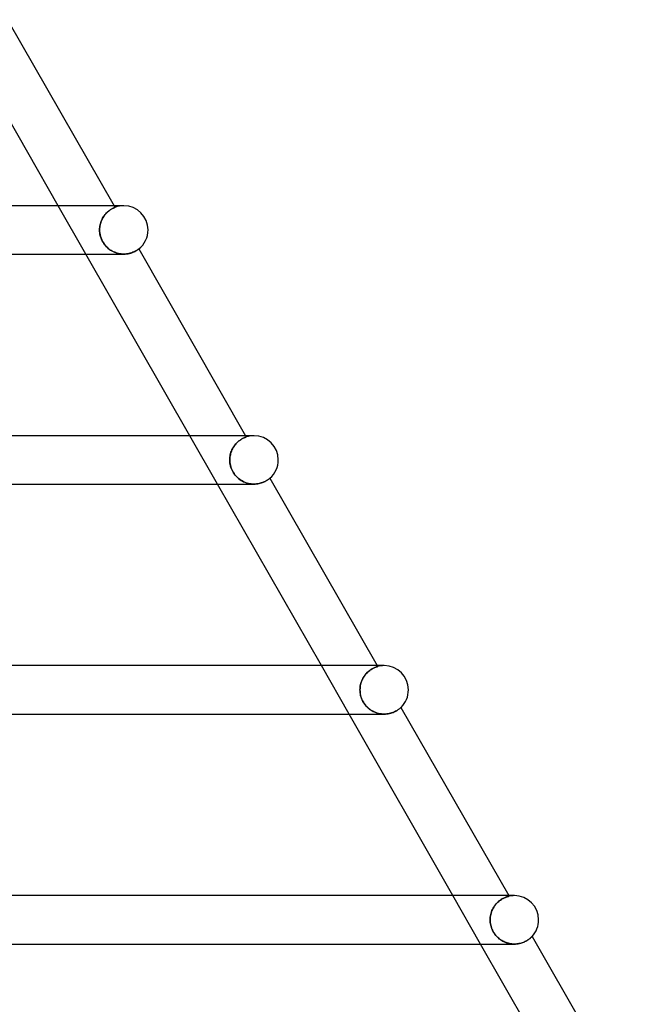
# Model space of a CAD drawing. Header units: millimetres. Extents: x -660 to 660, y -2 to 380.
# Tile 103 of 103: x 431 to 483, y 242 to 323. Entities that reach past the tile are written whole.
import ezdxf

# ---------------------------------------------------------------- set-up
doc = ezdxf.new("R2010")
doc.units = ezdxf.units.MM
doc.layers.add('HIDDEN', color=7, linetype='Continuous')
doc.layers.add('THICK', color=7, linetype='Continuous')

msp = doc.modelspace()

# ---------------------------------------------------------------- linework, layer by layer
at = {"layer": 'HIDDEN'}
for p, q in [((436.866, 304), (434.579, 308)), ((438.646, 307.474), (438.587, 307.419)), ((438.629, 307.459), (438.688, 307.512)), ((438.704, 307.526), (438.646, 307.474)), ((438.688, 307.512), (438.746, 307.56)), ((438.762, 307.572), (438.704, 307.526)), ((438.746, 307.56), (438.803, 307.604)), ((438.818, 307.615), (438.762, 307.572)), ((438.803, 307.604), (438.858, 307.643)), ((438.872, 307.653), (438.818, 307.615)), ((438.858, 307.643), (438.911, 307.679)), ((438.924, 307.687), (438.872, 307.653)), ((438.911, 307.679), (438.962, 307.711)), ((438.973, 307.717), (438.924, 307.687)), ((438.962, 307.711), (439.01, 307.738)), ((439.02, 307.744), (438.973, 307.717)), ((439.01, 307.738), (439.054, 307.763)), ((439.063, 307.767), (439.02, 307.744)), ((439.054, 307.763), (439.096, 307.784)), ((439.103, 307.788), (439.063, 307.767)), ((439.096, 307.784), (439.133, 307.803)), ((439.139, 307.805), (439.103, 307.788)), ((439.133, 307.803), (439.166, 307.818)), ((439.171, 307.82), (439.139, 307.805)), ((439.166, 307.818), (439.195, 307.831)), ((439.199, 307.833), (439.171, 307.82)), ((439.187, 308), (439.267, 307.861)), ((439.195, 307.831), (439.22, 307.842)), ((439.222, 307.843), (439.199, 307.833)), ((439.22, 307.842), (439.24, 307.85)), ((439.241, 307.851), (439.222, 307.843)), ((439.24, 307.85), (439.254, 307.856)), ((439.255, 307.856), (439.241, 307.851)), ((439.254, 307.856), (439.263, 307.859)), ((439.264, 307.86), (439.255, 307.856)), ((439.263, 307.859), (439.267, 307.861)), ((439.267, 307.861), (439.264, 307.86)), ((438.088, 306.601), (438.121, 306.696)), ((438.127, 306.714), (438.093, 306.618)), ((438.121, 306.696), (438.158, 306.788)), ((438.166, 306.808), (438.127, 306.714)), ((438.158, 306.788), (438.199, 306.878)), ((438.209, 306.898), (438.166, 306.808)), ((438.199, 306.878), (438.244, 306.965)), ((438.256, 306.985), (438.209, 306.898)), ((438.244, 306.965), (438.293, 307.048)), ((438.305, 307.068), (438.256, 306.985)), ((438.293, 307.048), (438.344, 307.127)), ((438.358, 307.147), (438.305, 307.068)), ((438.344, 307.127), (438.398, 307.202)), ((438.413, 307.222), (438.358, 307.147)), ((438.398, 307.202), (438.453, 307.272)), ((438.471, 307.293), (438.413, 307.222)), ((438.453, 307.272), (438.511, 307.339)), ((438.529, 307.358), (438.471, 307.293)), ((438.511, 307.339), (438.57, 307.401)), ((438.587, 307.419), (438.529, 307.358)), ((438.57, 307.401), (438.629, 307.459)), ((437.998, 306.106), (437.995, 306)), ((437.995, 306), (437.998, 306.103)), ((437.999, 305.885), (437.995, 306)), ((437.995, 306), (438, 305.861)), ((438.007, 306.212), (437.998, 306.106)), ((437.998, 306.103), (438.006, 306.205)), ((438.009, 305.77), (437.999, 305.885)), ((438, 305.861), (438.015, 305.722)), ((438.006, 306.205), (438.019, 306.306)), ((438.021, 306.316), (438.007, 306.212)), ((438.019, 306.306), (438.037, 306.406)), ((438.04, 306.418), (438.021, 306.316)), ((438.037, 306.406), (438.06, 306.505)), ((438.064, 306.519), (438.04, 306.418)), ((438.06, 306.505), (438.088, 306.601)), ((438.093, 306.618), (438.064, 306.519)), ((438.025, 305.655), (438.009, 305.77)), ((438.015, 305.722), (438.04, 305.582)), ((438.049, 305.539), (438.025, 305.655)), ((438.04, 305.582), (438.074, 305.444)), ((438.08, 305.424), (438.049, 305.539)), ((438.074, 305.444), (438.119, 305.308)), ((438.119, 305.309), (438.08, 305.424)), ((438.165, 305.195), (438.119, 305.309)), ((438.119, 305.308), (438.173, 305.176)), ((438.219, 305.082), (438.165, 305.195)), ((438.173, 305.176), (438.237, 305.048)), ((438.28, 304.972), (438.219, 305.082)), ((438.237, 305.048), (438.31, 304.924)), ((438.348, 304.866), (438.28, 304.972)), ((438.31, 304.924), (438.391, 304.806)), ((438.42, 304.768), (438.348, 304.866)), ((438.391, 304.806), (438.479, 304.696)), ((438.498, 304.675), (438.42, 304.768)), ((438.479, 304.696), (438.573, 304.594)), ((438.579, 304.588), (438.498, 304.675)), ((438.573, 304.594), (438.672, 304.5)), ((438.664, 304.508), (438.579, 304.588)), ((438.752, 304.434), (438.664, 304.508)), ((438.672, 304.5), (438.776, 304.415)), ((438.843, 304.365), (438.752, 304.434)), ((438.776, 304.415), (438.884, 304.337)), ((438.938, 304.302), (438.843, 304.365)), ((438.884, 304.337), (438.996, 304.267)), ((439.036, 304.245), (438.938, 304.302)), ((438.996, 304.267), (439.113, 304.205)), ((439.137, 304.194), (439.036, 304.245)), ((440.844, 304.188), (440.918, 304.224)), ((440.918, 304.224), (440.985, 304.26)), ((440.985, 304.26), (441.043, 304.294)), ((441.043, 304.294), (441.093, 304.326)), ((441.093, 304.326), (441.136, 304.354)), ((441.136, 304.354), (441.17, 304.378)), ((441.17, 304.378), (441.197, 304.398)), ((441.197, 304.398), (441.216, 304.412)), ((441.216, 304.412), (441.228, 304.421)), ((441.228, 304.421), (441.232, 304.424)), ((439.113, 304.205), (439.233, 304.151)), ((439.241, 304.148), (439.137, 304.194)), ((439.233, 304.151), (439.356, 304.105)), ((439.347, 304.108), (439.241, 304.148)), ((439.454, 304.075), (439.347, 304.108)), ((439.356, 304.105), (439.482, 304.067)), ((439.562, 304.048), (439.454, 304.075)), ((439.482, 304.067), (439.61, 304.037)), ((439.671, 304.027), (439.562, 304.048)), ((439.61, 304.037), (439.739, 304.017)), ((439.78, 304.012), (439.671, 304.027)), ((439.739, 304.017), (439.867, 304.004)), ((439.888, 304.003), (439.78, 304.012)), ((439.867, 304.004), (439.995, 304)), ((439.995, 304), (439.888, 304.003)), ((439.995, 304), (440.12, 304.004)), ((440.12, 304.004), (440.241, 304.015)), ((440.241, 304.015), (440.357, 304.033)), ((440.357, 304.033), (440.468, 304.056)), ((440.468, 304.056), (440.573, 304.085)), ((440.573, 304.085), (440.671, 304.117)), ((440.671, 304.117), (440.761, 304.151)), ((440.761, 304.151), (440.844, 304.188)), ((447.731, 285), (445.443, 289)), ((449.842, 288.783), (449.792, 288.757)), ((449.794, 288.758), (449.846, 288.785)), ((449.889, 288.806), (449.842, 288.783)), ((449.846, 288.785), (449.893, 288.808)), ((449.932, 288.825), (449.889, 288.806)), ((449.893, 288.808), (449.937, 288.828)), ((449.971, 288.842), (449.932, 288.825)), ((449.937, 288.828), (449.976, 288.845)), ((450.006, 288.857), (449.971, 288.842)), ((449.976, 288.845), (450.011, 288.859)), ((450.036, 288.869), (450.006, 288.857)), ((450.011, 288.859), (450.041, 288.87)), ((450.062, 288.878), (450.036, 288.869)), ((450.041, 288.87), (450.066, 288.88)), ((450.051, 289), (450.111, 288.895)), ((450.083, 288.886), (450.062, 288.878)), ((450.066, 288.88), (450.086, 288.887)), ((450.098, 288.891), (450.083, 288.886)), ((450.086, 288.887), (450.1, 288.891)), ((450.108, 288.894), (450.098, 288.891)), ((450.1, 288.891), (450.108, 288.894)), ((450.108, 288.894), (450.111, 288.895)), ((450.111, 288.895), (450.108, 288.894)), ((448.966, 287.912), (449.015, 288.002)), ((449.021, 288.012), (448.971, 287.922)), ((449.015, 288.002), (449.068, 288.088)), ((449.074, 288.097), (449.021, 288.012)), ((449.068, 288.088), (449.124, 288.17)), ((449.13, 288.178), (449.074, 288.097)), ((449.124, 288.17), (449.184, 288.248)), ((449.189, 288.255), (449.13, 288.178)), ((449.184, 288.248), (449.245, 288.321)), ((449.25, 288.327), (449.189, 288.255)), ((449.245, 288.321), (449.307, 288.388)), ((449.313, 288.394), (449.25, 288.327)), ((449.307, 288.388), (449.371, 288.451)), ((449.376, 288.456), (449.313, 288.394)), ((449.371, 288.451), (449.434, 288.509)), ((449.439, 288.513), (449.376, 288.456)), ((449.434, 288.509), (449.498, 288.562)), ((449.501, 288.564), (449.439, 288.513)), ((449.498, 288.562), (449.561, 288.61)), ((449.563, 288.612), (449.501, 288.564)), ((449.561, 288.61), (449.623, 288.654)), ((449.624, 288.654), (449.563, 288.612)), ((449.623, 288.654), (449.683, 288.693)), ((449.683, 288.693), (449.624, 288.654)), ((449.683, 288.693), (449.74, 288.727)), ((449.739, 288.727), (449.683, 288.693)), ((449.792, 288.757), (449.739, 288.727)), ((449.74, 288.727), (449.794, 288.758)), ((448.748, 287.107), (448.757, 287.213)), ((448.757, 287.217), (448.749, 287.109)), ((448.772, 287.324), (448.757, 287.217)), ((448.757, 287.213), (448.771, 287.318)), ((448.771, 287.318), (448.79, 287.422)), ((448.792, 287.429), (448.772, 287.324)), ((448.79, 287.422), (448.815, 287.524)), ((448.818, 287.533), (448.792, 287.429)), ((448.815, 287.524), (448.845, 287.624)), ((448.849, 287.634), (448.818, 287.533)), ((448.845, 287.624), (448.881, 287.723)), ((448.885, 287.733), (448.849, 287.634)), ((448.881, 287.723), (448.921, 287.819)), ((448.926, 287.829), (448.885, 287.733)), ((448.921, 287.819), (448.966, 287.912)), ((448.971, 287.922), (448.926, 287.829)), ((448.749, 287.109), (448.746, 287)), ((448.746, 287), (448.748, 287.107)), ((448.749, 286.876), (448.746, 287)), ((448.746, 287), (448.749, 286.887)), ((448.749, 286.887), (448.758, 286.774)), ((448.761, 286.751), (448.749, 286.876)), ((448.758, 286.774), (448.775, 286.66)), ((448.781, 286.626), (448.761, 286.751)), ((448.775, 286.66), (448.798, 286.546)), ((448.809, 286.502), (448.781, 286.626)), ((448.798, 286.546), (448.828, 286.431)), ((448.844, 286.379), (448.809, 286.502)), ((448.828, 286.431), (448.866, 286.316)), ((448.888, 286.26), (448.844, 286.379)), ((448.866, 286.316), (448.912, 286.202)), ((448.939, 286.143), (448.888, 286.26)), ((448.912, 286.202), (448.965, 286.089)), ((448.997, 286.03), (448.939, 286.143)), ((448.965, 286.089), (449.027, 285.978)), ((449.062, 285.921), (448.997, 286.03)), ((449.027, 285.978), (449.095, 285.871)), ((449.134, 285.815), (449.062, 285.921)), ((449.095, 285.871), (449.168, 285.771)), ((449.212, 285.716), (449.134, 285.815)), ((449.168, 285.771), (449.245, 285.677)), ((449.295, 285.624), (449.212, 285.716)), ((449.245, 285.677), (449.328, 285.59)), ((449.381, 285.537), (449.295, 285.624)), ((449.328, 285.59), (449.413, 285.508)), ((449.472, 285.458), (449.381, 285.537)), ((449.413, 285.508), (449.503, 285.433)), ((449.566, 285.385), (449.472, 285.458)), ((449.503, 285.433), (449.595, 285.364)), ((449.662, 285.319), (449.566, 285.385)), ((449.595, 285.364), (449.691, 285.301)), ((449.762, 285.259), (449.662, 285.319)), ((449.691, 285.301), (449.789, 285.244)), ((449.864, 285.205), (449.762, 285.259)), ((449.789, 285.244), (449.89, 285.192)), ((449.969, 285.157), (449.864, 285.205)), ((449.89, 285.192), (449.993, 285.147)), ((450.077, 285.115), (449.969, 285.157)), ((449.993, 285.147), (450.098, 285.108)), ((450.186, 285.08), (450.077, 285.115)), ((450.098, 285.108), (450.204, 285.075)), ((450.297, 285.051), (450.186, 285.08)), ((450.204, 285.075), (450.312, 285.048)), ((450.41, 285.028), (450.297, 285.051)), ((450.312, 285.048), (450.42, 285.027)), ((450.522, 285.013), (450.41, 285.028)), ((450.42, 285.027), (450.529, 285.012)), ((450.634, 285.003), (450.522, 285.013)), ((450.529, 285.012), (450.638, 285.003)), ((450.745, 285), (450.634, 285.003)), ((450.638, 285.003), (450.746, 285)), ((450.746, 285), (450.855, 285.003)), ((450.855, 285.003), (450.962, 285.012)), ((450.962, 285.012), (451.066, 285.026)), ((451.066, 285.026), (451.166, 285.045)), ((451.166, 285.045), (451.262, 285.068)), ((451.262, 285.068), (451.354, 285.094)), ((451.354, 285.094), (451.44, 285.124)), ((451.44, 285.124), (451.521, 285.155)), ((451.521, 285.155), (451.596, 285.189)), ((451.596, 285.189), (451.666, 285.223)), ((451.666, 285.223), (451.73, 285.257)), ((451.73, 285.257), (451.788, 285.291)), ((451.788, 285.291), (451.84, 285.324)), ((451.84, 285.324), (451.886, 285.355)), ((451.886, 285.355), (451.927, 285.384)), ((451.927, 285.384), (451.963, 285.41)), ((451.963, 285.41), (451.992, 285.433)), ((451.992, 285.433), (452.016, 285.452)), ((452.016, 285.452), (452.035, 285.468)), ((452.035, 285.468), (452.049, 285.479)), ((452.049, 285.479), (452.057, 285.486)), ((452.057, 285.486), (452.06, 285.488)), ((458.595, 266), (456.308, 270)), ((459.897, 269.201), (459.96, 269.28)), ((459.966, 269.288), (459.904, 269.21)), ((459.96, 269.28), (460.026, 269.355)), ((460.032, 269.362), (459.966, 269.288)), ((460.026, 269.355), (460.093, 269.424)), ((460.099, 269.43), (460.032, 269.362)), ((460.093, 269.424), (460.161, 269.488)), ((460.167, 269.493), (460.099, 269.43)), ((460.161, 269.488), (460.229, 269.546)), ((460.234, 269.551), (460.167, 269.493)), ((460.229, 269.546), (460.297, 269.6)), ((460.302, 269.603), (460.234, 269.551)), ((460.297, 269.6), (460.364, 269.648)), ((460.368, 269.65), (460.302, 269.603)), ((460.364, 269.648), (460.431, 269.691)), ((460.433, 269.693), (460.368, 269.65)), ((460.431, 269.691), (460.495, 269.73)), ((460.496, 269.731), (460.433, 269.693)), ((460.495, 269.73), (460.556, 269.764)), ((460.556, 269.764), (460.496, 269.731)), ((460.556, 269.764), (460.615, 269.794)), ((460.614, 269.794), (460.556, 269.764)), ((460.668, 269.819), (460.614, 269.794)), ((460.615, 269.794), (460.67, 269.82)), ((460.718, 269.841), (460.668, 269.819)), ((460.67, 269.82), (460.722, 269.843)), ((460.765, 269.86), (460.718, 269.841)), ((460.722, 269.843), (460.769, 269.862)), ((460.807, 269.876), (460.765, 269.86)), ((460.769, 269.862), (460.812, 269.878)), ((460.844, 269.89), (460.807, 269.876)), ((460.812, 269.878), (460.85, 269.892)), ((460.877, 269.901), (460.844, 269.89)), ((460.85, 269.892), (460.882, 269.902)), ((460.905, 269.91), (460.877, 269.901)), ((460.882, 269.902), (460.909, 269.911)), ((460.928, 269.917), (460.905, 269.91)), ((460.909, 269.911), (460.931, 269.917)), ((460.916, 270), (460.958, 269.925)), ((460.944, 269.921), (460.928, 269.917)), ((460.931, 269.917), (460.946, 269.922)), ((460.955, 269.924), (460.944, 269.921)), ((460.946, 269.922), (460.955, 269.924)), ((460.955, 269.924), (460.958, 269.925)), ((460.958, 269.925), (460.955, 269.924)), ((459.544, 268.437), (459.523, 268.329)), ((459.523, 268.327), (459.543, 268.433)), ((459.543, 268.433), (459.57, 268.539)), ((459.571, 268.543), (459.544, 268.437)), ((459.57, 268.539), (459.601, 268.642)), ((459.604, 268.648), (459.571, 268.543)), ((459.601, 268.642), (459.639, 268.743)), ((459.642, 268.75), (459.604, 268.648)), ((459.639, 268.743), (459.681, 268.841)), ((459.685, 268.85), (459.642, 268.75)), ((459.681, 268.841), (459.729, 268.937)), ((459.734, 268.946), (459.685, 268.85)), ((459.729, 268.937), (459.781, 269.029)), ((459.787, 269.038), (459.734, 268.946)), ((459.781, 269.029), (459.837, 269.117)), ((459.844, 269.126), (459.787, 269.038)), ((459.837, 269.117), (459.897, 269.201)), ((459.904, 269.21), (459.844, 269.126)), ((459.496, 268), (459.499, 268.11)), ((459.499, 268.11), (459.496, 268)), ((459.499, 267.882), (459.496, 268)), ((459.496, 268), (459.499, 267.888)), ((459.508, 268.22), (459.499, 268.11)), ((459.499, 268.11), (459.508, 268.219)), ((459.499, 267.888), (459.508, 267.776)), ((459.51, 267.763), (459.499, 267.882)), ((459.523, 268.329), (459.508, 268.22)), ((459.508, 268.219), (459.523, 268.327)), ((459.508, 267.776), (459.525, 267.662)), ((459.528, 267.643), (459.51, 267.763)), ((459.525, 267.662), (459.548, 267.548)), ((459.553, 267.524), (459.528, 267.643)), ((459.548, 267.548), (459.578, 267.434)), ((459.587, 267.404), (459.553, 267.524)), ((459.578, 267.434), (459.615, 267.319)), ((459.628, 267.284), (459.587, 267.404)), ((459.615, 267.319), (459.66, 267.206)), ((459.678, 267.165), (459.628, 267.284)), ((459.66, 267.206), (459.713, 267.093)), ((459.737, 267.048), (459.678, 267.165)), ((459.713, 267.093), (459.774, 266.983)), ((459.804, 266.934), (459.737, 267.048)), ((459.774, 266.983), (459.84, 266.878)), ((459.876, 266.827), (459.804, 266.934)), ((459.84, 266.878), (459.913, 266.777)), ((459.953, 266.728), (459.876, 266.827)), ((459.913, 266.777), (459.992, 266.681)), ((460.034, 266.635), (459.953, 266.728)), ((459.992, 266.681), (460.078, 266.59)), ((460.12, 266.548), (460.034, 266.635)), ((460.078, 266.59), (460.169, 266.504)), ((460.209, 266.469), (460.12, 266.548)), ((460.169, 266.504), (460.264, 266.424)), ((460.301, 266.396), (460.209, 266.469)), ((460.264, 266.424), (460.364, 266.351)), ((460.397, 266.329), (460.301, 266.396)), ((460.364, 266.351), (460.467, 266.285)), ((460.497, 266.267), (460.397, 266.329)), ((460.467, 266.285), (460.573, 266.226)), ((460.6, 266.212), (460.497, 266.267)), ((460.573, 266.226), (460.682, 266.173)), ((460.706, 266.162), (460.6, 266.212)), ((460.682, 266.173), (460.794, 266.127)), ((460.815, 266.119), (460.706, 266.162)), ((460.794, 266.127), (460.907, 266.088)), ((460.926, 266.083), (460.815, 266.119)), ((460.907, 266.088), (461.023, 266.057)), ((461.038, 266.053), (460.926, 266.083)), ((461.023, 266.057), (461.14, 266.032)), ((461.151, 266.03), (461.038, 266.053)), ((461.14, 266.032), (461.258, 266.014)), ((461.265, 266.013), (461.151, 266.03)), ((461.258, 266.014), (461.377, 266.004)), ((461.379, 266.003), (461.265, 266.013)), ((461.377, 266.004), (461.495, 266)), ((461.492, 266), (461.379, 266.003)), ((461.495, 266), (461.61, 266.003)), ((461.61, 266.003), (461.723, 266.013)), ((461.723, 266.013), (461.834, 266.029)), ((461.834, 266.029), (461.94, 266.05)), ((461.94, 266.05), (462.041, 266.075)), ((462.041, 266.075), (462.137, 266.105)), ((462.137, 266.105), (462.229, 266.139)), ((462.229, 266.139), (462.315, 266.175)), ((462.315, 266.175), (462.395, 266.213)), ((462.395, 266.213), (462.469, 266.251)), ((462.469, 266.251), (462.536, 266.29)), ((462.536, 266.29), (462.598, 266.329)), ((462.598, 266.329), (462.653, 266.367)), ((462.653, 266.367), (462.702, 266.402)), ((462.702, 266.402), (462.745, 266.436)), ((462.745, 266.436), (462.783, 266.466)), ((462.783, 266.466), (462.814, 266.492)), ((462.814, 266.492), (462.839, 266.515)), ((462.839, 266.515), (462.859, 266.533)), ((462.859, 266.533), (462.873, 266.546)), ((462.873, 266.546), (462.882, 266.554)), ((462.882, 266.554), (462.885, 266.556)), ((469.459, 247), (467.172, 251)), ((471.024, 250.583), (470.952, 250.524)), ((470.956, 250.528), (471.03, 250.587)), ((471.096, 250.636), (471.024, 250.583)), ((471.03, 250.587), (471.103, 250.64)), ((471.167, 250.683), (471.096, 250.636)), ((471.103, 250.64), (471.175, 250.688)), ((471.237, 250.726), (471.167, 250.683)), ((471.175, 250.688), (471.246, 250.731)), ((471.305, 250.764), (471.237, 250.726)), ((471.246, 250.731), (471.314, 250.769)), ((471.37, 250.797), (471.305, 250.764)), ((471.314, 250.769), (471.38, 250.802)), ((471.432, 250.826), (471.37, 250.797)), ((471.38, 250.802), (471.442, 250.83)), ((471.491, 250.851), (471.432, 250.826)), ((471.442, 250.83), (471.501, 250.855)), ((471.546, 250.872), (471.491, 250.851)), ((471.501, 250.855), (471.556, 250.876)), ((471.596, 250.89), (471.546, 250.872)), ((471.556, 250.876), (471.606, 250.894)), ((471.642, 250.906), (471.596, 250.89)), ((471.606, 250.894), (471.652, 250.909)), ((471.683, 250.918), (471.642, 250.906)), ((471.652, 250.909), (471.692, 250.921)), ((471.719, 250.928), (471.683, 250.918)), ((471.692, 250.921), (471.727, 250.93)), ((471.75, 250.937), (471.719, 250.928)), ((471.727, 250.93), (471.756, 250.938)), ((471.774, 250.943), (471.75, 250.937)), ((471.756, 250.938), (471.779, 250.944)), ((471.793, 250.947), (471.774, 250.943)), ((471.779, 250.944), (471.795, 250.948)), ((471.78, 251), (471.808, 250.951)), ((471.804, 250.95), (471.793, 250.947)), ((471.795, 250.948), (471.805, 250.95)), ((471.808, 250.951), (471.804, 250.95)), ((471.805, 250.95), (471.808, 250.951)), ((470.397, 249.764), (470.357, 249.659)), ((470.358, 249.66), (470.398, 249.765)), ((470.443, 249.865), (470.397, 249.764)), ((470.398, 249.765), (470.443, 249.867)), ((470.443, 249.867), (470.494, 249.965)), ((470.493, 249.963), (470.443, 249.865)), ((470.549, 250.058), (470.493, 249.963)), ((470.494, 249.965), (470.55, 250.06)), ((470.609, 250.148), (470.549, 250.058)), ((470.55, 250.06), (470.61, 250.151)), ((470.672, 250.234), (470.609, 250.148)), ((470.61, 250.151), (470.675, 250.237)), ((470.739, 250.314), (470.672, 250.234)), ((470.675, 250.237), (470.742, 250.318)), ((470.808, 250.389), (470.739, 250.314)), ((470.742, 250.318), (470.812, 250.393)), ((470.879, 250.46), (470.808, 250.389)), ((470.812, 250.393), (470.883, 250.463)), ((470.952, 250.524), (470.879, 250.46)), ((470.883, 250.463), (470.956, 250.528)), ((470.246, 249), (470.249, 249.113)), ((470.249, 249.112), (470.246, 249)), ((470.249, 248.894), (470.246, 249)), ((470.246, 249), (470.249, 248.893)), ((470.249, 249.113), (470.258, 249.225)), ((470.258, 249.224), (470.249, 249.112)), ((470.258, 249.225), (470.274, 249.336)), ((470.274, 249.335), (470.258, 249.224)), ((470.274, 249.336), (470.296, 249.446)), ((470.296, 249.444), (470.274, 249.335)), ((470.296, 249.446), (470.324, 249.554)), ((470.324, 249.552), (470.296, 249.444)), ((470.324, 249.554), (470.358, 249.66)), ((470.357, 249.659), (470.324, 249.552)), ((470.257, 248.788), (470.249, 248.894)), ((470.249, 248.893), (470.257, 248.785)), ((470.272, 248.681), (470.257, 248.788)), ((470.257, 248.785), (470.272, 248.677)), ((470.292, 248.575), (470.272, 248.681)), ((470.272, 248.677), (470.293, 248.568)), ((470.318, 248.469), (470.292, 248.575)), ((470.293, 248.568), (470.321, 248.459)), ((470.35, 248.364), (470.318, 248.469)), ((470.321, 248.459), (470.354, 248.351)), ((470.388, 248.261), (470.35, 248.364)), ((470.354, 248.351), (470.395, 248.243)), ((470.431, 248.16), (470.388, 248.261)), ((470.395, 248.243), (470.442, 248.137)), ((470.479, 248.063), (470.431, 248.16)), ((470.442, 248.137), (470.495, 248.034)), ((470.533, 247.967), (470.479, 248.063)), ((470.495, 248.034), (470.553, 247.935)), ((470.592, 247.875), (470.533, 247.967)), ((470.553, 247.935), (470.618, 247.839)), ((470.657, 247.786), (470.592, 247.875)), ((470.618, 247.839), (470.687, 247.747)), ((470.725, 247.701), (470.657, 247.786)), ((470.687, 247.747), (470.762, 247.659)), ((470.797, 247.621), (470.725, 247.701)), ((470.762, 247.659), (470.843, 247.575)), ((470.873, 247.546), (470.797, 247.621)), ((470.843, 247.575), (470.927, 247.497)), ((470.951, 247.476), (470.873, 247.546)), ((470.927, 247.497), (471.014, 247.424)), ((471.031, 247.411), (470.951, 247.476)), ((471.014, 247.424), (471.105, 247.357)), ((471.114, 247.351), (471.031, 247.411)), ((471.105, 247.357), (471.199, 247.296)), ((471.199, 247.296), (471.114, 247.351)), ((471.286, 247.245), (471.199, 247.296)), ((471.199, 247.296), (471.295, 247.241)), ((473.198, 247.24), (473.268, 247.28)), ((473.268, 247.28), (473.333, 247.32)), ((473.333, 247.32), (473.393, 247.36)), ((473.393, 247.36), (473.447, 247.398)), ((473.447, 247.398), (473.495, 247.436)), ((473.495, 247.436), (473.539, 247.471)), ((473.539, 247.471), (473.577, 247.504)), ((473.577, 247.504), (473.61, 247.534)), ((473.61, 247.534), (473.639, 247.561)), ((473.639, 247.561), (473.663, 247.584)), ((473.663, 247.584), (473.682, 247.603)), ((473.682, 247.603), (473.696, 247.618)), ((473.696, 247.618), (473.704, 247.627)), ((473.704, 247.627), (473.707, 247.63)), ((471.375, 247.199), (471.286, 247.245)), ((471.295, 247.241), (471.393, 247.191)), ((471.467, 247.158), (471.375, 247.199)), ((471.393, 247.191), (471.494, 247.147)), ((471.56, 247.121), (471.467, 247.158)), ((471.494, 247.147), (471.597, 247.108)), ((471.654, 247.089), (471.56, 247.121)), ((471.597, 247.108), (471.701, 247.076)), ((471.75, 247.062), (471.654, 247.089)), ((471.701, 247.076), (471.807, 247.049)), ((471.848, 247.04), (471.75, 247.062)), ((471.807, 247.049), (471.915, 247.028)), ((471.946, 247.023), (471.848, 247.04)), ((471.915, 247.028), (472.024, 247.012)), ((472.045, 247.01), (471.946, 247.023)), ((472.024, 247.012), (472.132, 247.003)), ((472.144, 247.003), (472.045, 247.01)), ((472.132, 247.003), (472.241, 247)), ((472.242, 247), (472.144, 247.003)), ((472.241, 247), (472.351, 247.003)), ((472.351, 247.003), (472.46, 247.011)), ((472.46, 247.011), (472.566, 247.026)), ((472.566, 247.026), (472.669, 247.045)), ((472.669, 247.045), (472.768, 247.069)), ((472.768, 247.069), (472.863, 247.097)), ((472.863, 247.097), (472.955, 247.129)), ((472.955, 247.129), (473.041, 247.164)), ((473.041, 247.164), (473.122, 247.201)), ((473.122, 247.201), (473.198, 247.24))]:
    msp.add_line(p, q, dxfattribs=at)
for centre, end in [((440, 306), 111.51409), ((450.75, 287), 108.62816), ((461.5, 268), 105.71432), ((472.25, 249), 102.76199)]:
    msp.add_arc(centre, 2, 89.99998, end, dxfattribs=at)
at = {"layer": 'THICK'}
for p, q in [((434.579, 308), (426.002, 323)), ((430.401, 323.365), (439.187, 308)), ((440, 308), (-440, 308)), ((440, 308), (439.868, 308)), ((440.944, 304.238), (440.885, 304.207)), ((440.998, 304.267), (440.944, 304.238)), ((441.046, 304.296), (440.998, 304.267)), ((441.088, 304.322), (441.046, 304.296)), ((441.125, 304.347), (441.088, 304.322)), ((441.157, 304.369), (441.125, 304.347)), ((441.183, 304.388), (441.157, 304.369)), ((441.204, 304.403), (441.183, 304.388)), ((441.219, 304.414), (441.204, 304.403)), ((441.228, 304.422), (441.219, 304.414)), ((441.232, 304.424), (441.228, 304.422)), ((441.232, 304.424), (450.051, 289)), ((357.5, 304), (439.996, 304)), ((445.443, 289), (436.866, 304)), ((440.103, 304.003), (439.995, 304)), ((440.208, 304.011), (440.103, 304.003)), ((440.311, 304.025), (440.208, 304.011)), ((440.408, 304.043), (440.311, 304.025)), ((440.501, 304.064), (440.408, 304.043)), ((440.588, 304.089), (440.501, 304.064)), ((440.671, 304.117), (440.588, 304.089)), ((440.748, 304.146), (440.671, 304.117)), ((440.819, 304.176), (440.748, 304.146)), ((440.885, 304.207), (440.819, 304.176)), ((450.75, 289), (-450.75, 289)), ((450.75, 289), (450.614, 289)), ((366.289, 285), (450.746, 285)), ((456.308, 270), (447.731, 285)), ((450.854, 285.003), (450.745, 285)), ((450.961, 285.012), (450.854, 285.003)), ((451.064, 285.025), (450.961, 285.012)), ((451.163, 285.044), (451.064, 285.025)), ((451.258, 285.066), (451.163, 285.044)), ((451.349, 285.093), (451.258, 285.066)), ((451.435, 285.122), (451.349, 285.093)), ((451.515, 285.153), (451.435, 285.122)), ((451.589, 285.186), (451.515, 285.153)), ((451.658, 285.219), (451.589, 285.186)), ((451.722, 285.253), (451.658, 285.219)), ((451.78, 285.286), (451.722, 285.253)), ((451.832, 285.319), (451.78, 285.286)), ((451.879, 285.35), (451.832, 285.319)), ((451.921, 285.379), (451.879, 285.35)), ((451.958, 285.406), (451.921, 285.379)), ((451.989, 285.43), (451.958, 285.406)), ((452.014, 285.45), (451.989, 285.43)), ((452.034, 285.467), (452.014, 285.45)), ((452.048, 285.478), (452.034, 285.467)), ((452.057, 285.485), (452.048, 285.478)), ((452.06, 285.488), (452.057, 285.485)), ((452.059, 285.488), (460.916, 270)), ((461.5, 270), (-461.5, 270)), ((461.5, 270), (461.361, 270)), ((375.079, 266), (461.496, 266)), ((467.172, 251), (458.595, 266)), ((461.603, 266.003), (461.492, 266)), ((461.711, 266.012), (461.603, 266.003)), ((461.818, 266.026), (461.711, 266.012)), ((461.919, 266.045), (461.818, 266.026)), ((462.017, 266.069), (461.919, 266.045)), ((462.11, 266.096), (462.017, 266.069)), ((462.198, 266.127), (462.11, 266.096)), ((462.282, 266.16), (462.198, 266.127)), ((462.36, 266.195), (462.282, 266.16)), ((462.432, 266.231), (462.36, 266.195)), ((462.499, 266.268), (462.432, 266.231)), ((462.56, 266.305), (462.499, 266.268)), ((462.615, 266.341), (462.56, 266.305)), ((462.665, 266.375), (462.615, 266.341)), ((462.71, 266.408), (462.665, 266.375)), ((462.75, 266.44), (462.71, 266.408)), ((462.785, 266.468), (462.75, 266.44)), ((462.815, 266.494), (462.785, 266.468)), ((462.84, 266.515), (462.815, 266.494)), ((462.859, 266.533), (462.84, 266.515)), ((462.873, 266.546), (462.859, 266.533)), ((462.882, 266.554), (462.873, 266.546)), ((462.885, 266.556), (462.882, 266.554)), ((462.884, 266.557), (471.78, 251)), ((472.25, 251), (-472.25, 251)), ((472.25, 251), (472.108, 251)), ((473.309, 247.305), (473.25, 247.269)), ((473.364, 247.34), (473.309, 247.305)), ((473.415, 247.375), (473.364, 247.34)), ((473.461, 247.409), (473.415, 247.375)), ((473.503, 247.442), (473.461, 247.409)), ((473.541, 247.473), (473.503, 247.442)), ((473.575, 247.502), (473.541, 247.473)), ((473.605, 247.529), (473.575, 247.502)), ((473.631, 247.554), (473.605, 247.529)), ((473.654, 247.575), (473.631, 247.554)), ((473.672, 247.594), (473.654, 247.575)), ((473.687, 247.609), (473.672, 247.594)), ((473.698, 247.62), (473.687, 247.609)), ((473.705, 247.627), (473.698, 247.62)), ((473.707, 247.63), (473.705, 247.627)), ((473.707, 247.63), (482.644, 232)), ((383.868, 247), (472.246, 247)), ((478.037, 232), (469.459, 247)), ((472.341, 247.002), (472.242, 247)), ((472.439, 247.009), (472.341, 247.002)), ((472.535, 247.021), (472.439, 247.009)), ((472.628, 247.037), (472.535, 247.021)), ((472.718, 247.056), (472.628, 247.037)), ((472.806, 247.08), (472.718, 247.056)), ((472.89, 247.106), (472.806, 247.08)), ((472.971, 247.135), (472.89, 247.106)), ((473.047, 247.167), (472.971, 247.135)), ((473.119, 247.2), (473.047, 247.167)), ((473.186, 247.234), (473.119, 247.2)), ((473.25, 247.269), (473.186, 247.234))]:
    msp.add_line(p, q, dxfattribs=at)
for centre, start, end in [((440, 306), 0, 89.99998), ((440, 306), 308.00878, 0), ((450.75, 287), 0, 89.99998), ((450.75, 287), 310.89414, 0), ((461.5, 268), 0, 89.99998), ((461.5, 268), 313.80803, 0), ((472.25, 249), 0, 89.99998), ((472.25, 249), 316.76059, 0)]:
    msp.add_arc(centre, 2, start, end, dxfattribs=at)

doc.saveas('drawing.dxf')
